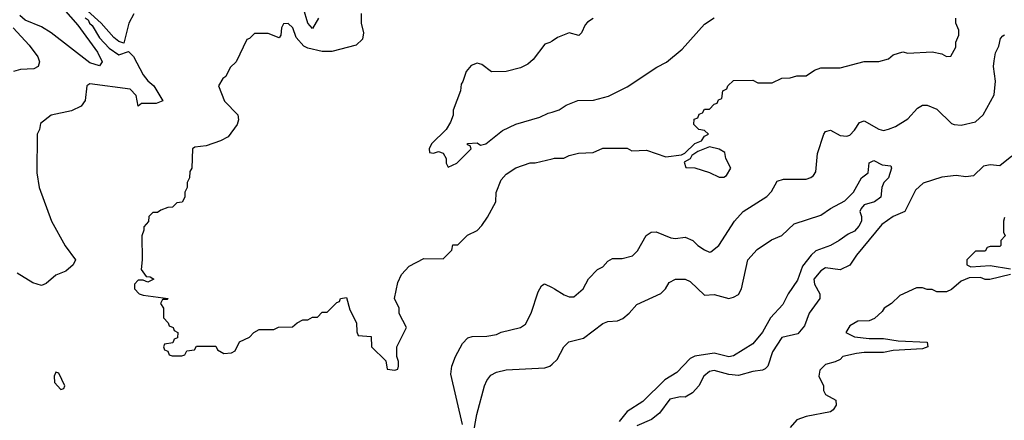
# Model space of a CAD drawing. Header units: inches. Extents: x 2668334 to 2765628, y 828034 to 955234.
# Tile 178 of 218: x 2697800 to 2701869, y 911887 to 913544. Entities that reach past the tile are written whole.
import ezdxf

# ---------------------------------------------------------------- set-up
doc = ezdxf.new("R2010")
doc.units = ezdxf.units.IN
doc.header["$MEASUREMENT"] = 0
doc.layers.add('C6991', color=7, linetype='Continuous')
doc.layers.add('C7901', color=7, linetype='Continuous')

msp = doc.modelspace()

# ---------------------------------------------------------------- linework, layer by layer
at = {"layer": 'C6991', "color": 4}
for points, elevation in [([(2697979.8, 913590), (2698040.8, 913520.8), (2698121.7, 913410), (2698140.5, 913370), (2698130, 913353.2), (2698090, 913364.7), (2697929.7, 913490), (2697890, 913513.6), (2697822, 913542), (2697800.5, 913560.5)], 24), ([(2698271.6, 913568.4), (2698251.3, 913530), (2698230, 913446), (2698210, 913454), (2698189.4, 913469.4), (2698137.2, 913530), (2698080.5, 913580.5)], 28), ([(2699035.3, 913550), (2699010, 913507), (2698990, 913529.3), (2698973.1, 913590)], 28), ([(2698070, 913551.3), (2698082.5, 913542.5), (2698088, 913530), (2698099.5, 913519.5), (2698130, 913468.2), (2698170, 913426), (2698210, 913398.8), (2698250, 913412), (2698270, 913391), (2698310, 913316), (2698330, 913291), (2698354.8, 913270), (2698391.6, 913208.4), (2698363.6, 913196.4), (2698303.5, 913196.5), (2698290, 913186), (2698280.9, 913230), (2698256.2, 913256.2), (2698090, 913279), (2698078, 913270), (2698071, 913210), (2698053.7, 913186.3), (2698013.7, 913166.3), (2697930, 913148.7), (2697885.4, 913114.6), (2697882, 913090), (2697872, 913070), (2697871.3, 912910), (2697881, 912850), (2697930.8, 912710), (2697988.3, 912608.3), (2698031, 912550), (2698021, 912530), (2697990, 912503.7), (2697950, 912486.6), (2697910, 912452.7), (2697890, 912444.5), (2697854.8, 912454.8), (2697790, 912496)], 28), ([(2699211, 913570), (2699211, 913530), (2699220.7, 913490), (2699216.3, 913463.7), (2699190, 913439), (2699090, 913412.3), (2699050, 913411.8), (2698990, 913426), (2698974, 913434), (2698942, 913470), (2698928, 913510), (2698910, 913528), (2698890, 913526), (2698882, 913510), (2698879.6, 913480.4), (2698871.6, 913468.4), (2698827.3, 913487.3), (2698770, 913486), (2698750, 913466), (2698738, 913462), (2698694, 913370), (2698670, 913346), (2698651.3, 913308.7), (2698639.6, 913300.4), (2698622, 913270), (2698646.8, 913206.8), (2698702, 913150), (2698704.7, 913130), (2698698, 913110), (2698661, 913059), (2698630, 913042), (2698570, 913022), (2698523.6, 913016.4), (2698514, 913010), (2698512, 912930), (2698503.6, 912916.4), (2698502, 912890), (2698492, 912870), (2698492, 912850), (2698482, 912830), (2698482, 912810), (2698471.6, 912788.4), (2698450, 912786), (2698431.6, 912768.4), (2698412.7, 912767.3), (2698383.6, 912756.4), (2698370, 912746), (2698350, 912746), (2698334, 912730), (2698331.6, 912708.4), (2698312.7, 912687.3), (2698312.7, 912672.7), (2698304.7, 912650), (2698306, 912550), (2698302, 912510), (2698322, 912482), (2698339.6, 912479.6), (2698354, 912470), (2698330, 912458), (2698310, 912466), (2698290, 912466), (2698274, 912450), (2698274, 912430), (2698294, 912410), (2698310, 912404.7), (2698414, 912390), (2698410, 912386), (2698390, 912386), (2698382, 912370), (2698394, 912350), (2698394, 912310), (2698414, 912290), (2698418, 912278), (2698434, 912270), (2698438, 912258), (2698454, 912250), (2698452.7, 912227.3), (2698438, 912222), (2698432.7, 912207.3), (2698398, 912202), (2698394, 912190), (2698398, 912178), (2698412.7, 912172.7), (2698418, 912158), (2698430, 912154), (2698470, 912154), (2698482, 912158), (2698490, 912174), (2698522, 912178), (2698530, 912194), (2698610, 912194), (2698618, 912178), (2698643.6, 912163.6), (2698674.6, 912165.4), (2698690, 912174), (2698708.9, 912211.1), (2698749, 912231), (2698768, 912250), (2698790, 912262), (2698850, 912262), (2698870, 912272), (2698927.3, 912272.7), (2698946, 912290), (2698970, 912302), (2698990, 912302), (2699010, 912314), (2699030, 912314), (2699050, 912334), (2699070, 912334), (2699110, 912374), (2699122, 912378), (2699126, 912390), (2699150, 912394), (2699163.6, 912343.6), (2699192, 912290), (2699192.7, 912252.7), (2699198, 912238), (2699252.7, 912232.7), (2699254, 912190), (2699312.7, 912132.7), (2699318, 912098), (2699350, 912094), (2699362, 912098), (2699366, 912110), (2699366, 912130), (2699358, 912150), (2699358, 912190), (2699398, 912270), (2699368.4, 912328.4), (2699368, 912350), (2699348.7, 912390), (2699363.1, 912456.9), (2699378, 912490), (2699410, 912524.7), (2699470, 912556), (2699550, 912554), (2699586, 912590), (2699590, 912612), (2699610, 912612), (2699650, 912652), (2699690, 912672), (2699710, 912692), (2699733.6, 912726.4), (2699768, 912790), (2699768.7, 912828.7), (2699790, 912882), (2699810, 912904.7), (2699850, 912930.8), (2699910, 912951), (2699930, 912951), (2700000, 912968.5)], 32), ([(2697773.4, 913510), (2697838.9, 913438.9), (2697875.3, 913390), (2697881.6, 913370), (2697876, 913350), (2697859.1, 913340.9), (2697802.8, 913337.2), (2697774, 913330)], 24), ([(2700000, 913455.3), (2699990, 913448.7), (2699970, 913442), (2699921.4, 913378.6), (2699899.8, 913360.2), (2699870, 913344), (2699810.9, 913329.1), (2699750, 913328.7), (2699710, 913359), (2699690, 913364), (2699665.8, 913354.2), (2699644.7, 913330), (2699631.6, 913288.4), (2699623.6, 913276.4), (2699622, 913250), (2699591.3, 913170), (2699590.9, 913149.1), (2699579.8, 913120.2), (2699562, 913090), (2699502, 913030), (2699492, 913010), (2699494, 912994), (2699510, 912992), (2699530, 912998), (2699550, 912992), (2699562, 912970), (2699562, 912950), (2699570, 912934), (2699606, 912950), (2699666, 913010), (2699662, 913022), (2699650, 913026), (2699650, 913032), (2699690, 913034), (2699704.7, 913024.7), (2699726, 913030), (2699794.6, 913085.4), (2699850, 913112), (2699950, 913141), (2699983.2, 913156.8), (2700000, 913161.9)], 36), ([(2699629.5, 911870), (2699582, 912078), (2699585.2, 912110), (2699601.2, 912150), (2699630, 912204.7), (2699652.5, 912227.5), (2699670, 912234), (2699730, 912234.8), (2699770, 912241), (2699790, 912251), (2699869.1, 912270.9), (2699890, 912284.7), (2699913.2, 912330), (2699942, 912418), (2699956.4, 912443.6), (2699966, 912450), (2699968.9, 912451.1), (2700000, 912435.9)], 28), ([(2699673.9, 911826.1), (2699688.6, 911911.4), (2699720.9, 912030), (2699730, 912051.3), (2699746.8, 912073.2), (2699770, 912086), (2699810, 912096), (2699970, 912104), (2699990, 912110.8), (2700000, 912119.6)], 24)]:
    msp.add_lwpolyline(points, dxfattribs=dict(at, elevation=elevation))
at = {"layer": 'C6991', "color": 4, "elevation": 32}
msp.add_lwpolyline([(2697950, 912086), (2697942, 912070), (2697943.6, 912043.6), (2697970, 912014), (2697982, 912018), (2697986, 912030), (2697962, 912082)], close=True, dxfattribs=at)
at = {"layer": 'C7901', "color": 4}
for points, elevation in [([(2700000, 913161.9), (2700029.1, 913170.9), (2700058, 913190), (2700106, 913210), (2700171.1, 913211.1), (2700232.5, 913227.5), (2700310, 913266), (2700432.9, 913347.1), (2700472.5, 913367.5), (2700537.5, 913422.5), (2700630, 913524.7), (2700669.1, 913550.9)], 36), ([(2700000, 912968.5), (2700010, 912971), (2700048.4, 912971.6), (2700070, 912982), (2700108.9, 912991.1), (2700170, 912994), (2700210, 913012), (2700310, 913012), (2700330, 913002), (2700390, 913004.7), (2700470, 912976), (2700535.3, 912984.7), (2700548.7, 912991.3), (2700590, 913031.3), (2700617.2, 913042.8), (2700630, 913062), (2700646, 913070), (2700630, 913086), (2700606, 913090), (2700586, 913110), (2700587.3, 913132.7), (2700602, 913138), (2700607.3, 913152.7), (2700622, 913158), (2700630, 913174), (2700650, 913174), (2700670, 913194), (2700682, 913198), (2700687.3, 913212.7), (2700702, 913218), (2700706, 913250), (2700722, 913258), (2700726, 913270), (2700750, 913292), (2700830, 913294), (2700850, 913282), (2700910, 913282), (2700950, 913302), (2700983.6, 913303.6), (2701011.6, 913311.6), (2701050, 913312), (2701084.7, 913335.3), (2701110, 913344.7), (2701190, 913344.7), (2701290, 913371.3), (2701350, 913371.3), (2701390, 913382), (2701410, 913398), (2701450, 913411.3), (2701470, 913404.7), (2701570, 913411.3), (2701610, 913402), (2701630, 913392), (2701647.3, 913392.7), (2701668, 913430), (2701668.9, 913451.1), (2701680.4, 913479.6), (2701680.4, 913500.4), (2701668, 913530), (2701668, 913550)], 32), ([(2700170, 913548), (2700146.4, 913533.6), (2700136.9, 913523.1), (2700122, 913490), (2700110, 913478), (2700070, 913488.7), (2700022, 913470), (2700000, 913455.3)], 36), ([(2700000, 912435.9), (2700010, 912431), (2700050, 912406), (2700070, 912398), (2700090, 912398), (2700128, 912430), (2700150, 912472), (2700188, 912510), (2700210, 912522), (2700230, 912544.7), (2700250, 912556), (2700290, 912556), (2700332.7, 912567.3), (2700352.5, 912587.5), (2700389.4, 912650.6), (2700410, 912664.7), (2700430, 912666), (2700490, 912641), (2700510, 912638.8), (2700550, 912644.7), (2700582, 912630), (2700602, 912610), (2700630, 912591.3), (2700650, 912582), (2700656.4, 912583.6), (2700688.7, 912610), (2700754, 912710), (2700789, 912750), (2700887, 912813), (2700906.8, 912833.2), (2700930, 912876), (2700956.5, 912883.5), (2701050, 912884), (2701069.4, 912890.6), (2701080.2, 912899.8), (2701090, 912914), (2701097.2, 912990), (2701122.7, 913070), (2701130, 913081), (2701150, 913086.8), (2701190, 913064.9), (2701217.5, 913062.5), (2701230, 913066.8), (2701250, 913086.8), (2701270, 913118), (2701290, 913126), (2701350, 913090.6), (2701370, 913085.5), (2701390, 913090.4), (2701418.6, 913101.4), (2701470, 913133.4), (2701510, 913177.3), (2701530, 913190.7), (2701550, 913190.7), (2701590, 913173.4), (2701650, 913114.8), (2701662, 913110), (2701690, 913107.7), (2701750, 913120.7), (2701781.2, 913150), (2701827, 913233), (2701832.3, 913290), (2701824.5, 913350), (2701826.8, 913373.2), (2701832.9, 913407.1), (2701845.6, 913434.4), (2701853.6, 913466.4), (2701863.2, 913476.8), (2701870, 913481)], 28), ([(2701900.3, 912979.7), (2701850, 912939.3), (2701810, 912943.7), (2701782.4, 912937.6), (2701742, 912898), (2701710, 912893.2), (2701670, 912899.5), (2701610, 912892), (2701533, 912867), (2701501.4, 912838.6), (2701458, 912750), (2701410, 912729.4), (2701362.9, 912697.1), (2701257.3, 912570), (2701230, 912528), (2701190, 912509.4), (2701130, 912517.2), (2701110, 912505.2), (2701082, 912470), (2701084, 912450), (2701106, 912410), (2701106, 912390), (2701062.8, 912330), (2701042.8, 912277.2), (2701015.3, 912244.7), (2700950, 912228.7), (2700910.7, 912170), (2700891, 912110), (2700879.8, 912100.2), (2700870, 912094), (2700830, 912089.2), (2700770, 912072.7), (2700730, 912076), (2700670, 912092.7), (2700650, 912089.2), (2700626.8, 912070), (2700606.8, 912030), (2700579.8, 912000.2), (2700550, 911982.7), (2700530, 911983.7), (2700486.4, 911973.6), (2700443.4, 911916.6), (2700411.3, 911890), (2700350, 911864)], 28), ([(2700000, 912119.6), (2700021.5, 912138.5), (2700048.7, 912190), (2700069.1, 912210.9), (2700130, 912226.8), (2700210, 912286.8), (2700230, 912294.8), (2700270, 912298.8), (2700292.1, 912307.9), (2700319, 912330), (2700350, 912366), (2700449.3, 912410.7), (2700469.3, 912430.7), (2700483.7, 912456.3), (2700509.4, 912470.6), (2700550, 912470.7), (2700570, 912461), (2700630, 912404.9), (2700670, 912406.8), (2700730, 912391), (2700750, 912396), (2700770, 912407.3), (2700782.7, 912430), (2700809.5, 912550.5), (2700847.2, 912592.8), (2700906.6, 912633.4), (2700950, 912651.3), (2701000.2, 912699.8), (2701110, 912735.5), (2701150, 912763), (2701210, 912794), (2701245.2, 912830), (2701278, 912890), (2701306, 912910), (2701310, 912951.3), (2701330, 912962), (2701363.6, 912943.6), (2701399.6, 912939.6), (2701402, 912930), (2701390.7, 912890), (2701371.3, 912870), (2701362, 912850), (2701358, 912810), (2701332, 912790), (2701290, 912778), (2701276.9, 912763.1), (2701271.3, 912750), (2701278.8, 912730), (2701278, 912710), (2701267.7, 912690), (2701250, 912669.6), (2701223.4, 912656.6), (2701186.8, 912630), (2701150, 912609.6), (2701090, 912588), (2701070.4, 912570), (2701035.4, 912524.6), (2701013.7, 912466.3), (2700974.9, 912410), (2700954.1, 912365.9), (2700902.3, 912310), (2700870, 912251.3), (2700830, 912203.6), (2700750, 912153.3), (2700730, 912149.8), (2700670, 912164.1), (2700590, 912152.1), (2700570, 912142), (2700516, 912084), (2700465.9, 912054.1), (2700375.6, 911964.4), (2700310, 911923.5), (2700277.5, 911882.5)], 24), ([(2701870, 912726), (2701864.7, 912710), (2701864.7, 912664.7), (2701872, 912650), (2701854, 912630), (2701854, 912610), (2701850, 912606), (2701810, 912606), (2701798, 912602), (2701790, 912586), (2701750, 912586), (2701714, 912550), (2701714, 912530), (2701730, 912522), (2701810, 912526.8), (2701893.7, 912513.7)], 32), ([(2701894, 912490), (2701809.3, 912469.3), (2701789.3, 912469.3), (2701770, 912478), (2701723.6, 912476.4), (2701690, 912462), (2701650, 912428), (2701630, 912418), (2701590, 912418), (2701570, 912428), (2701550, 912428), (2701530, 912435.3), (2701505.4, 912434.6), (2701436.9, 912403.1), (2701402, 912370), (2701372, 912350), (2701363.6, 912336.4), (2701331.6, 912308.4), (2701310, 912298), (2701263.6, 912296.4), (2701230, 912278), (2701214, 912250), (2701250, 912232), (2701310, 912224.9), (2701370, 912224.9), (2701430, 912215.5), (2701550, 912210.5), (2701552, 912190), (2701530, 912182), (2701410, 912175.3), (2701370, 912167), (2701290, 912167), (2701257.5, 912162.5), (2701202, 912150), (2701190, 912138), (2701170, 912128), (2701130, 912118), (2701106.4, 912093.6), (2701102, 912070), (2701122, 912030), (2701122, 912010), (2701130, 911994), (2701172, 911970), (2701174, 911950), (2701162, 911930), (2701150, 911922), (2701050, 911902), (2701011.6, 911888.4), (2700983.6, 911856.4)], 32)]:
    msp.add_lwpolyline(points, dxfattribs=dict(at, elevation=elevation))
at = {"layer": 'C7901', "color": 4, "elevation": 32}
msp.add_lwpolyline([(2700650, 913018), (2700602, 912998), (2700578, 912982), (2700570, 912968), (2700546, 912954), (2700552.7, 912932.7), (2700590, 912931.3), (2700651.1, 912911.1), (2700690, 912892), (2700710, 912892), (2700720.4, 912899.6), (2700738, 912930), (2700718, 912970), (2700714, 912994), (2700690, 913008.7)], close=True, dxfattribs=at)

doc.saveas('drawing.dxf')
